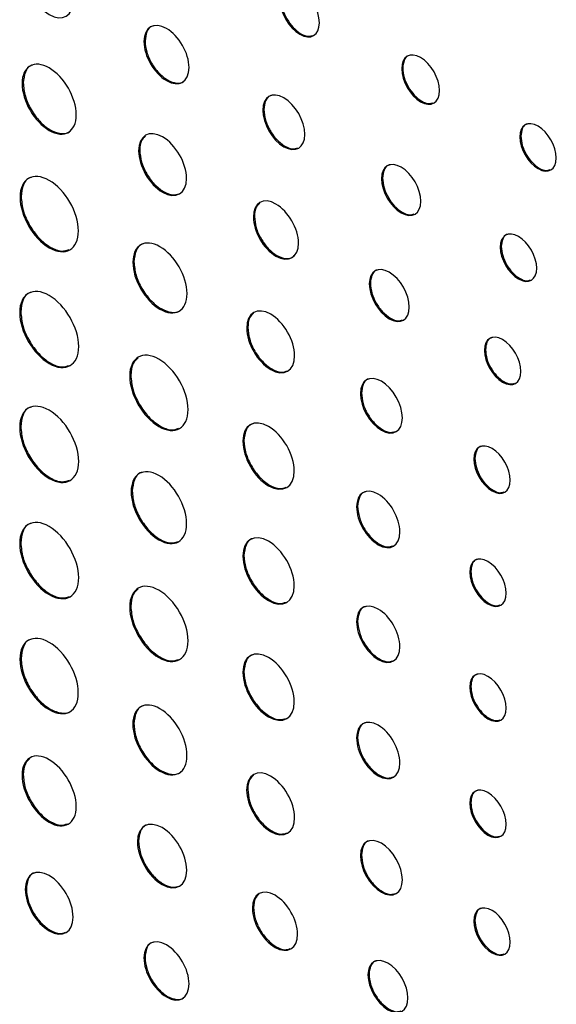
# Model space of a CAD drawing. Header units: millimetres. Extents: x 72 to 413, y 44 to 265.
# Tile 37 of 43: x 366 to 375, y 200 to 216. Entities that reach past the tile are written whole.
import ezdxf

# ---------------------------------------------------------------- set-up
doc = ezdxf.new("R2010")
doc.units = ezdxf.units.MM

msp = doc.modelspace()

# ---------------------------------------------------------------- linework, layer by layer
at = {"color": 7, "linetype": 'Continuous', "lineweight": 25}
for p, q in [((367.993, 215.902), (367.975, 215.891)), ((372.253, 215.453), (372.236, 215.443)), ((365.979, 215.207), (365.961, 215.197)), ((369.958, 214.767), (369.94, 214.757)), ((374.207, 214.325), (374.189, 214.315)), ((367.905, 214.095), (367.887, 214.085)), ((371.921, 213.635), (371.903, 213.624)), ((365.945, 213.328), (365.927, 213.317)), ((369.802, 213), (369.784, 212.99)), ((373.883, 212.502), (373.865, 212.491)), ((367.81, 212.251), (367.792, 212.241)), ((371.719, 211.894), (371.701, 211.883)), ((365.939, 211.422), (365.921, 211.412)), ((369.692, 211.165), (369.674, 211.154)), ((373.621, 210.795), (373.603, 210.785)), ((367.758, 210.372), (367.74, 210.361)), ((371.571, 210.08), (371.553, 210.069)), ((365.939, 209.523), (365.921, 209.513)), ((369.629, 209.292), (369.611, 209.282)), ((373.447, 208.997), (373.429, 208.986)), ((367.781, 208.46), (367.763, 208.449)), ((371.508, 208.207), (371.49, 208.197)), ((365.939, 207.601), (365.921, 207.591)), ((369.629, 207.393), (369.611, 207.383)), ((373.378, 207.127), (373.36, 207.117)), ((367.758, 206.551), (367.74, 206.541)), ((371.508, 206.308), (371.49, 206.298)), ((365.944, 205.688), (365.926, 205.678)), ((369.629, 205.471), (369.611, 205.461)), ((373.378, 205.228), (373.36, 205.218)), ((367.809, 204.612), (367.791, 204.602)), ((371.508, 204.386), (371.49, 204.376)), ((365.979, 203.769), (365.961, 203.759)), ((369.691, 203.526), (369.673, 203.515)), ((373.378, 203.306), (373.36, 203.296)), ((367.886, 202.668), (367.868, 202.658)), ((371.57, 202.441), (371.553, 202.43)), ((366.031, 201.882), (366.013, 201.872)), ((369.787, 201.571), (369.769, 201.561)), ((373.447, 201.358), (373.429, 201.347)), ((367.993, 200.749), (367.975, 200.739)), ((371.697, 200.468), (371.679, 200.458))]:
    msp.add_line(p, q, dxfattribs=at)
for points, knots in [([(366.013, 217.024), (366.013, 216.772), (366.19, 216.465), (366.409, 216.338), (366.627, 216.212), (366.805, 216.315), (366.805, 216.567)], [2, 2, 2, 2, 3, 3, 3, 4, 4, 4, 4]), ([(370.875, 216.202), (370.875, 216.411), (370.73, 216.664), (370.551, 216.767), (370.372, 216.87), (370.226, 216.785), (370.226, 216.577)], [0, 0, 0, 0, 1, 1, 1, 2, 2, 2, 2]), ([(370.226, 216.577), (370.226, 216.368), (370.372, 216.115), (370.551, 216.012), (370.73, 215.908), (370.875, 215.994), (370.875, 216.202)], [2, 2, 2, 2, 3, 3, 3, 4, 4, 4, 4]), ([(370.244, 216.587), (370.249, 216.534), (370.259, 216.429), (370.334, 216.262), (370.44, 216.116), (370.568, 216.013), (370.687, 215.967), (370.744, 215.986), (370.767, 215.994)], [0, 0, 0, 0, 0.178982, 0.351538, 0.523595, 0.701386, 0.878974, 1, 1, 1, 1]), ([(368.721, 215.461), (368.721, 215.698), (368.554, 215.988), (368.348, 216.107), (368.142, 216.225), (367.975, 216.129), (367.975, 215.891)], [0, 0, 0, 0, 1, 1, 1, 2, 2, 2, 2]), ([(368.132, 216.149), (368.122, 216.147), (368.072, 216.14), (368.012, 216.059), (368, 215.955), (367.993, 215.902)], [0, 0, 0, 0, 0.1094873, 0.5469592, 1, 1, 1, 1]), ([(367.975, 215.891), (367.975, 215.653), (368.142, 215.364), (368.348, 215.245), (368.554, 215.126), (368.721, 215.223), (368.721, 215.461)], [2, 2, 2, 2, 3, 3, 3, 4, 4, 4, 4]), ([(367.993, 215.902), (367.999, 215.841), (368.01, 215.722), (368.097, 215.53), (368.218, 215.364), (368.367, 215.243), (368.511, 215.197), (368.612, 215.204), (368.643, 215.244), (368.65, 215.252)], [0, 0, 0, 0, 0.16302, 0.320348, 0.477574, 0.640302, 0.803267, 0.960665, 1, 1, 1, 1]), ([(372.862, 215.081), (372.862, 215.282), (372.722, 215.526), (372.549, 215.626), (372.376, 215.726), (372.236, 215.644), (372.236, 215.443)], [0, 0, 0, 0, 1, 1, 1, 2, 2, 2, 2]), ([(366.856, 214.68), (366.856, 214.966), (366.656, 215.312), (366.409, 215.455), (366.162, 215.598), (365.961, 215.482), (365.961, 215.197)], [0, 0, 0, 0, 1, 1, 1, 2, 2, 2, 2]), ([(372.376, 215.664), (372.365, 215.662), (372.321, 215.656), (372.269, 215.586), (372.259, 215.498), (372.253, 215.453)], [0, 0, 0, 0, 0.130392, 0.557036, 1, 1, 1, 1]), ([(366.14, 215.503), (366.13, 215.501), (366.071, 215.492), (366.002, 215.395), (365.987, 215.27), (365.979, 215.207)], [0, 0, 0, 0, 0.09297, 0.538334, 1, 1, 1, 1]), ([(372.236, 215.443), (372.236, 215.241), (372.376, 214.997), (372.549, 214.897), (372.722, 214.798), (372.862, 214.88), (372.862, 215.081)], [2, 2, 2, 2, 3, 3, 3, 4, 4, 4, 4]), ([(372.253, 215.453), (372.258, 215.402), (372.268, 215.301), (372.34, 215.139), (372.443, 214.998), (372.566, 214.899), (372.68, 214.855), (372.735, 214.873), (372.757, 214.88)], [0, 0, 0, 0, 0.179375, 0.352222, 0.524543, 0.702605, 0.880706, 1, 1, 1, 1]), ([(365.961, 215.197), (365.961, 214.911), (366.162, 214.564), (366.409, 214.422), (366.656, 214.279), (366.856, 214.395), (366.856, 214.68)], [2, 2, 2, 2, 3, 3, 3, 4, 4, 4, 4]), ([(365.979, 215.207), (365.986, 215.134), (366, 214.991), (366.103, 214.761), (366.249, 214.562), (366.428, 214.417), (366.601, 214.361), (366.72, 214.369), (366.757, 214.415), (366.763, 214.423)], [0, 0, 0, 0, 0.163972, 0.32226, 0.480533, 0.644433, 0.808546, 0.966905, 1, 1, 1, 1]), ([(370.635, 214.356), (370.635, 214.579), (370.479, 214.85), (370.096, 215.071), (369.94, 214.98), (369.94, 214.757)], [0, 0, 0, 0, 1, 1, 2, 2, 2, 2]), ([(370.091, 215.001), (370.08, 214.999), (370.032, 214.992), (369.975, 214.915), (369.964, 214.817), (369.958, 214.767)], [0, 0, 0, 0, 0.119268, 0.551574, 1, 1, 1, 1]), ([(369.94, 214.757), (369.94, 214.534), (370.096, 214.263), (370.479, 214.042), (370.635, 214.133), (370.635, 214.356)], [2, 2, 2, 2, 3, 3, 4, 4, 4, 4]), ([(369.958, 214.767), (369.964, 214.71), (369.974, 214.599), (370.054, 214.419), (370.168, 214.263), (370.305, 214.153), (370.433, 214.104), (370.495, 214.125), (370.52, 214.133)], [0, 0, 0, 0, 0.178549, 0.350577, 0.522044, 0.699087, 0.876131, 1, 1, 1, 1]), ([(374.792, 213.967), (374.792, 214.161), (374.657, 214.396), (374.49, 214.492), (374.324, 214.588), (374.189, 214.509), (374.189, 214.315)], [2, 2, 2, 2, 3, 3, 3, 4, 4, 4, 4]), ([(368.679, 213.628), (368.679, 213.881), (368.501, 214.188), (368.283, 214.314), (368.064, 214.44), (367.887, 214.338), (367.887, 214.085)], [0, 0, 0, 0, 1, 1, 1, 2, 2, 2, 2]), ([(374.325, 214.529), (374.315, 214.528), (374.271, 214.521), (374.221, 214.454), (374.212, 214.369), (374.207, 214.325)], [0, 0, 0, 0, 0.134568, 0.559174, 1, 1, 1, 1]), ([(368.001, 214.329), (367.976, 214.308), (367.918, 214.257), (367.91, 214.154), (367.905, 214.095)], [0, 0, 0, 0, 0.424573, 1, 1, 1, 1]), ([(374.189, 214.315), (374.189, 214.121), (374.324, 213.886), (374.49, 213.79), (374.657, 213.693), (374.792, 213.773), (374.792, 213.967)], [0, 0, 0, 0, 1, 1, 1, 2, 2, 2, 2]), ([(374.207, 214.325), (374.211, 214.276), (374.22, 214.179), (374.29, 214.023), (374.389, 213.887), (374.508, 213.792), (374.617, 213.749), (374.67, 213.767), (374.691, 213.773)], [0, 0, 0, 0, 0.1797344, 0.3529286, 0.5255866, 0.7039926, 0.8824425, 1, 1, 1, 1]), ([(367.905, 214.095), (367.911, 214.031), (367.923, 213.904), (368.015, 213.701), (368.144, 213.524), (368.3, 213.399), (368.448, 213.343), (368.52, 213.366), (368.551, 213.376)], [0, 0, 0, 0, 0.176325, 0.346668, 0.51707, 0.69356, 0.869813, 1, 1, 1, 1]), ([(367.887, 214.085), (367.887, 213.833), (368.064, 213.526), (368.283, 213.399), (368.501, 213.273), (368.679, 213.376), (368.679, 213.628)], [2, 2, 2, 2, 3, 3, 3, 4, 4, 4, 4]), ([(372.552, 213.25), (372.552, 213.458), (372.406, 213.711), (372.227, 213.814), (372.048, 213.918), (371.903, 213.833), (371.903, 213.624)], [0, 0, 0, 0, 1, 1, 1, 2, 2, 2, 2]), ([(372.046, 213.853), (372.036, 213.851), (371.99, 213.845), (371.937, 213.772), (371.926, 213.681), (371.921, 213.635)], [0, 0, 0, 0, 0.12667, 0.555178, 1, 1, 1, 1]), ([(366.891, 212.761), (366.891, 213.068), (366.675, 213.442), (366.409, 213.595), (366.142, 213.749), (365.927, 213.625), (365.927, 213.317)], [2, 2, 2, 2, 3, 3, 3, 4, 4, 4, 4]), ([(366.115, 213.646), (366.105, 213.644), (366.043, 213.634), (365.969, 213.53), (365.953, 213.396), (365.945, 213.328)], [0, 0, 0, 0, 0.086765, 0.535235, 1, 1, 1, 1]), ([(371.903, 213.624), (371.903, 213.416), (372.048, 213.162), (372.227, 213.059), (372.406, 212.956), (372.552, 213.041), (372.552, 213.25)], [2, 2, 2, 2, 3, 3, 3, 4, 4, 4, 4]), ([(371.921, 213.635), (371.926, 213.581), (371.935, 213.477), (372.01, 213.309), (372.117, 213.163), (372.244, 213.061), (372.363, 213.015), (372.421, 213.034), (372.444, 213.041)], [0, 0, 0, 0, 0.179099, 0.351635, 0.523548, 0.701032, 0.878838, 1, 1, 1, 1]), ([(365.927, 213.317), (365.927, 213.01), (366.142, 212.636), (366.409, 212.482), (366.675, 212.329), (366.891, 212.453), (366.891, 212.761)], [0, 0, 0, 0, 1, 1, 1, 2, 2, 2, 2]), ([(365.945, 213.328), (365.952, 213.249), (365.967, 213.095), (366.078, 212.847), (366.236, 212.632), (366.426, 212.48), (366.608, 212.41), (366.698, 212.44), (366.738, 212.453)], [0, 0, 0, 0, 0.175209, 0.344248, 0.513279, 0.688464, 0.863673, 1, 1, 1, 1]), ([(370.53, 212.559), (370.53, 212.797), (370.362, 213.087), (370.157, 213.205), (369.951, 213.324), (369.784, 213.228), (369.784, 212.99)], [0, 0, 0, 0, 1, 1, 1, 2, 2, 2, 2]), ([(369.891, 213.219), (369.868, 213.199), (369.814, 213.152), (369.806, 213.056), (369.802, 213)], [0, 0, 0, 0, 0.4198216, 1, 1, 1, 1]), ([(369.784, 212.99), (369.784, 212.752), (369.951, 212.463), (370.157, 212.344), (370.362, 212.225), (370.53, 212.322), (370.53, 212.559)], [2, 2, 2, 2, 3, 3, 3, 4, 4, 4, 4]), ([(369.802, 213), (369.808, 212.94), (369.819, 212.82), (369.905, 212.628), (370.027, 212.462), (370.175, 212.342), (370.32, 212.295), (370.42, 212.303), (370.452, 212.343), (370.458, 212.351)], [0, 0, 0, 0, 0.162916, 0.32028, 0.477624, 0.640439, 0.803256, 0.960615, 1, 1, 1, 1]), ([(368.687, 211.724), (368.687, 212.009), (368.486, 212.356), (368.239, 212.499), (367.992, 212.642), (367.792, 212.526), (367.792, 212.241)], [0, 0, 0, 0, 1, 1, 1, 2, 2, 2, 2]), ([(374.468, 212.143), (374.468, 212.337), (374.333, 212.572), (374.166, 212.668), (374, 212.764), (373.865, 212.685), (373.865, 212.491)], [2, 2, 2, 2, 3, 3, 3, 4, 4, 4, 4]), ([(374.002, 212.705), (373.991, 212.704), (373.948, 212.697), (373.898, 212.63), (373.888, 212.545), (373.883, 212.502)], [0, 0, 0, 0, 0.134282, 0.559117, 1, 1, 1, 1]), ([(367.97, 212.547), (367.96, 212.545), (367.902, 212.536), (367.832, 212.439), (367.817, 212.314), (367.81, 212.251)], [0, 0, 0, 0, 0.092731, 0.538333, 1, 1, 1, 1]), ([(373.865, 212.491), (373.865, 212.297), (374, 212.062), (374.166, 211.966), (374.333, 211.87), (374.468, 211.949), (374.468, 212.143)], [0, 0, 0, 0, 1, 1, 1, 2, 2, 2, 2]), ([(373.883, 212.502), (373.887, 212.452), (373.897, 212.355), (373.966, 212.199), (374.065, 212.063), (374.184, 211.968), (374.293, 211.926), (374.346, 211.943), (374.367, 211.95)], [0, 0, 0, 0, 0.1798554, 0.3530819, 0.525674, 0.7038133, 0.8821785, 1, 1, 1, 1]), ([(367.792, 212.241), (367.792, 211.955), (367.992, 211.608), (368.239, 211.466), (368.486, 211.323), (368.687, 211.438), (368.687, 211.724)], [2, 2, 2, 2, 3, 3, 3, 4, 4, 4, 4]), ([(367.81, 212.251), (367.817, 212.178), (367.83, 212.035), (367.934, 211.805), (368.08, 211.606), (368.258, 211.461), (368.431, 211.405), (368.55, 211.413), (368.587, 211.459), (368.594, 211.467)], [0, 0, 0, 0, 0.164064, 0.322398, 0.480691, 0.644605, 0.808659, 0.967008, 1, 1, 1, 1]), ([(372.361, 211.502), (372.361, 211.714), (372.213, 211.972), (371.849, 212.182), (371.701, 212.096), (371.701, 211.883)], [0, 0, 0, 0, 1, 1, 2, 2, 2, 2]), ([(371.846, 212.116), (371.835, 212.114), (371.789, 212.107), (371.735, 212.034), (371.724, 211.941), (371.719, 211.894)], [0, 0, 0, 0, 0.124211, 0.553943, 1, 1, 1, 1]), ([(366.896, 210.848), (366.896, 211.159), (366.678, 211.537), (366.409, 211.693), (366.139, 211.849), (365.921, 211.722), (365.921, 211.412)], [2, 2, 2, 2, 3, 3, 3, 4, 4, 4, 4]), ([(371.701, 211.883), (371.701, 211.671), (371.849, 211.414), (372.213, 211.203), (372.361, 211.29), (372.361, 211.502)], [2, 2, 2, 2, 3, 3, 4, 4, 4, 4]), ([(371.719, 211.894), (371.724, 211.84), (371.734, 211.733), (371.81, 211.563), (371.918, 211.414), (372.048, 211.31), (372.169, 211.263), (372.228, 211.282), (372.252, 211.29)], [0, 0, 0, 0, 0.178873, 0.351344, 0.523325, 0.700931, 0.878472, 1, 1, 1, 1]), ([(366.111, 211.744), (366.101, 211.742), (366.039, 211.732), (365.963, 211.627), (365.947, 211.491), (365.939, 211.422)], [0, 0, 0, 0, 0.085853, 0.534853, 1, 1, 1, 1]), ([(370.465, 210.697), (370.465, 210.95), (370.288, 211.256), (370.07, 211.383), (369.851, 211.509), (369.674, 211.407), (369.674, 211.154)], [0, 0, 0, 0, 1, 1, 1, 2, 2, 2, 2]), ([(365.921, 211.412), (365.921, 211.1), (366.139, 210.722), (366.409, 210.567), (366.678, 210.411), (366.896, 210.537), (366.896, 210.848)], [0, 0, 0, 0, 1, 1, 1, 2, 2, 2, 2]), ([(365.939, 211.422), (365.947, 211.342), (365.961, 211.186), (366.074, 210.936), (366.234, 210.718), (366.426, 210.564), (366.61, 210.494), (366.702, 210.524), (366.742, 210.537)], [0, 0, 0, 0, 0.175146, 0.344142, 0.513124, 0.688237, 0.86338, 1, 1, 1, 1]), ([(369.788, 211.398), (369.763, 211.377), (369.705, 211.326), (369.696, 211.224), (369.692, 211.165)], [0, 0, 0, 0, 0.42467, 1, 1, 1, 1]), ([(369.692, 211.165), (369.698, 211.1), (369.71, 210.973), (369.801, 210.77), (369.931, 210.593), (370.087, 210.468), (370.235, 210.411), (370.307, 210.435), (370.338, 210.445)], [0, 0, 0, 0, 0.176442, 0.346764, 0.517114, 0.693622, 0.870042, 1, 1, 1, 1]), ([(369.674, 211.154), (369.674, 210.902), (369.851, 210.595), (370.07, 210.468), (370.288, 210.342), (370.465, 210.445), (370.465, 210.697)], [2, 2, 2, 2, 3, 3, 3, 4, 4, 4, 4]), ([(374.207, 210.437), (374.207, 210.631), (374.071, 210.866), (373.905, 210.962), (373.739, 211.058), (373.603, 210.979), (373.603, 210.785)], [2, 2, 2, 2, 3, 3, 3, 4, 4, 4, 4]), ([(373.74, 210.999), (373.73, 210.997), (373.686, 210.991), (373.636, 210.924), (373.626, 210.839), (373.621, 210.795)], [0, 0, 0, 0, 0.1341236, 0.558941, 1, 1, 1, 1]), ([(368.704, 209.805), (368.704, 210.112), (368.488, 210.486), (367.956, 210.793), (367.74, 210.669), (367.74, 210.361)], [0, 0, 0, 0, 1, 1, 2, 2, 2, 2]), ([(373.603, 210.785), (373.603, 210.591), (373.739, 210.356), (373.905, 210.259), (374.071, 210.164), (374.207, 210.243), (374.207, 210.437)], [0, 0, 0, 0, 1, 1, 1, 2, 2, 2, 2]), ([(373.621, 210.795), (373.626, 210.746), (373.635, 210.649), (373.705, 210.493), (373.804, 210.357), (373.922, 210.262), (374.032, 210.219), (374.085, 210.237), (374.106, 210.243)], [0, 0, 0, 0, 0.1796955, 0.3529727, 0.5257557, 0.7042078, 0.8824215, 1, 1, 1, 1]), ([(367.879, 210.661), (367.847, 210.634), (367.775, 210.571), (367.764, 210.444), (367.758, 210.372)], [0, 0, 0, 0, 0.437792, 1, 1, 1, 1]), ([(367.74, 210.361), (367.74, 210.054), (367.956, 209.68), (368.488, 209.373), (368.704, 209.498), (368.704, 209.805)], [2, 2, 2, 2, 3, 3, 4, 4, 4, 4]), ([(367.758, 210.372), (367.765, 210.293), (367.78, 210.139), (367.891, 209.891), (368.049, 209.676), (368.239, 209.524), (368.421, 209.454), (368.511, 209.484), (368.551, 209.497)], [0, 0, 0, 0, 0.1752035, 0.3442933, 0.5133721, 0.6885893, 0.8638064, 1, 1, 1, 1]), ([(372.247, 209.668), (372.247, 209.892), (372.092, 210.162), (371.9, 210.273), (371.708, 210.384), (371.553, 210.293), (371.553, 210.069)], [0, 0, 0, 0, 1, 1, 1, 2, 2, 2, 2]), ([(371.703, 210.313), (371.693, 210.312), (371.644, 210.304), (371.588, 210.227), (371.577, 210.13), (371.571, 210.08)], [0, 0, 0, 0, 0.1197314, 0.5515373, 1, 1, 1, 1]), ([(371.553, 210.069), (371.553, 209.846), (371.708, 209.576), (371.9, 209.465), (372.092, 209.354), (372.247, 209.445), (372.247, 209.668)], [2, 2, 2, 2, 3, 3, 3, 4, 4, 4, 4]), ([(371.571, 210.08), (371.576, 210.023), (371.587, 209.911), (371.667, 209.732), (371.781, 209.576), (371.917, 209.466), (372.045, 209.417), (372.107, 209.437), (372.133, 209.445)], [0, 0, 0, 0, 0.178488, 0.350384, 0.521734, 0.698783, 0.876036, 1, 1, 1, 1]), ([(366.896, 208.949), (366.896, 209.26), (366.678, 209.638), (366.409, 209.794), (366.139, 209.949), (365.921, 209.823), (365.921, 209.513)], [2, 2, 2, 2, 3, 3, 3, 4, 4, 4, 4]), ([(366.111, 209.844), (366.101, 209.843), (366.039, 209.833), (365.963, 209.728), (365.947, 209.592), (365.939, 209.523)], [0, 0, 0, 0, 0.085839, 0.534871, 1, 1, 1, 1]), ([(370.46, 208.791), (370.46, 209.062), (370.27, 209.391), (370.035, 209.527), (369.801, 209.662), (369.611, 209.552), (369.611, 209.282)], [0, 0, 0, 0, 1, 1, 1, 2, 2, 2, 2]), ([(369.783, 209.573), (369.773, 209.571), (369.717, 209.562), (369.65, 209.47), (369.636, 209.352), (369.629, 209.292)], [0, 0, 0, 0, 0.097393, 0.540823, 1, 1, 1, 1]), ([(365.921, 209.513), (365.921, 209.201), (366.139, 208.823), (366.409, 208.668), (366.678, 208.512), (366.896, 208.638), (366.896, 208.949)], [0, 0, 0, 0, 1, 1, 1, 2, 2, 2, 2]), ([(365.939, 209.523), (365.947, 209.443), (365.961, 209.287), (366.074, 209.037), (366.234, 208.819), (366.426, 208.665), (366.61, 208.595), (366.702, 208.625), (366.742, 208.638)], [0, 0, 0, 0, 0.175151, 0.344158, 0.513147, 0.688259, 0.863403, 1, 1, 1, 1]), ([(369.611, 209.282), (369.611, 209.011), (369.801, 208.681), (370.035, 208.546), (370.27, 208.411), (370.46, 208.52), (370.46, 208.791)], [2, 2, 2, 2, 3, 3, 3, 4, 4, 4, 4]), ([(369.629, 209.292), (369.635, 209.223), (369.648, 209.087), (369.746, 208.869), (369.885, 208.679), (370.052, 208.545), (370.212, 208.484), (370.29, 208.51), (370.324, 208.521)], [0, 0, 0, 0, 0.175977, 0.345824, 0.51562, 0.691437, 0.867418, 1, 1, 1, 1]), ([(374.032, 208.638), (374.032, 208.832), (373.897, 209.067), (373.731, 209.163), (373.564, 209.259), (373.429, 209.18), (373.429, 208.986)], [2, 2, 2, 2, 3, 3, 3, 4, 4, 4, 4]), ([(373.566, 209.2), (373.555, 209.199), (373.512, 209.193), (373.462, 209.125), (373.452, 209.04), (373.447, 208.997)], [0, 0, 0, 0, 0.134358, 0.559141, 1, 1, 1, 1]), ([(373.429, 208.986), (373.429, 208.792), (373.564, 208.557), (373.731, 208.461), (373.897, 208.365), (374.032, 208.444), (374.032, 208.638)], [0, 0, 0, 0, 1, 1, 1, 2, 2, 2, 2]), ([(373.447, 208.997), (373.451, 208.947), (373.461, 208.85), (373.53, 208.694), (373.629, 208.559), (373.748, 208.463), (373.858, 208.421), (373.91, 208.438), (373.931, 208.445)], [0, 0, 0, 0, 0.179731, 0.352929, 0.525592, 0.703865, 0.882299, 1, 1, 1, 1]), ([(368.681, 207.919), (368.681, 208.213), (368.476, 208.57), (368.222, 208.716), (367.968, 208.863), (367.763, 208.743), (367.763, 208.449)], [0, 0, 0, 0, 1, 1, 1, 2, 2, 2, 2]), ([(367.946, 208.765), (367.935, 208.763), (367.875, 208.753), (367.804, 208.653), (367.789, 208.525), (367.781, 208.46)], [0, 0, 0, 0, 0.092817, 0.538166, 1, 1, 1, 1]), ([(367.763, 208.449), (367.763, 208.155), (367.968, 207.798), (368.222, 207.652), (368.476, 207.505), (368.681, 207.625), (368.681, 207.919)], [2, 2, 2, 2, 3, 3, 3, 4, 4, 4, 4]), ([(367.781, 208.46), (367.788, 208.385), (367.802, 208.237), (367.908, 208), (368.058, 207.794), (368.239, 207.649), (368.412, 207.584), (368.497, 207.612), (368.534, 207.624)], [0, 0, 0, 0, 0.17613, 0.345885, 0.515335, 0.690727, 0.866107, 1, 1, 1, 1]), ([(372.207, 207.783), (372.207, 208.013), (372.047, 208.292), (371.849, 208.407), (371.65, 208.521), (371.49, 208.427), (371.49, 208.197)], [0, 0, 0, 0, 1, 1, 1, 2, 2, 2, 2]), ([(371.644, 208.448), (371.633, 208.446), (371.584, 208.439), (371.526, 208.359), (371.514, 208.258), (371.508, 208.207)], [0, 0, 0, 0, 0.116482, 0.549952, 1, 1, 1, 1]), ([(371.49, 208.197), (371.49, 207.966), (371.65, 207.687), (371.849, 207.572), (372.047, 207.458), (372.207, 207.552), (372.207, 207.783)], [2, 2, 2, 2, 3, 3, 3, 4, 4, 4, 4]), ([(371.508, 208.207), (371.513, 208.148), (371.524, 208.033), (371.607, 207.847), (371.725, 207.686), (371.866, 207.573), (371.998, 207.522), (372.063, 207.543), (372.089, 207.552)], [0, 0, 0, 0, 0.178324, 0.349985, 0.52112, 0.698111, 0.875092, 1, 1, 1, 1]), ([(366.896, 207.028), (366.896, 207.338), (366.678, 207.716), (366.409, 207.872), (366.139, 208.028), (365.921, 207.902), (365.921, 207.591)], [2, 2, 2, 2, 3, 3, 3, 4, 4, 4, 4]), ([(366.111, 207.923), (366.101, 207.921), (366.039, 207.911), (365.963, 207.806), (365.947, 207.67), (365.939, 207.601)], [0, 0, 0, 0, 0.085921, 0.534895, 1, 1, 1, 1]), ([(370.46, 206.892), (370.46, 207.163), (370.27, 207.492), (370.035, 207.628), (369.801, 207.763), (369.611, 207.653), (369.611, 207.383)], [0, 0, 0, 0, 1, 1, 1, 2, 2, 2, 2]), ([(365.921, 207.591), (365.921, 207.279), (366.139, 206.901), (366.409, 206.746), (366.678, 206.59), (366.896, 206.716), (366.896, 207.028)], [0, 0, 0, 0, 1, 1, 1, 2, 2, 2, 2]), ([(365.939, 207.601), (365.947, 207.521), (365.961, 207.365), (366.074, 207.115), (366.234, 206.897), (366.426, 206.743), (366.61, 206.673), (366.702, 206.703), (366.742, 206.716)], [0, 0, 0, 0, 0.175146, 0.344142, 0.513124, 0.688237, 0.86338, 1, 1, 1, 1]), ([(369.783, 207.674), (369.773, 207.672), (369.717, 207.663), (369.65, 207.571), (369.636, 207.453), (369.629, 207.393)], [0, 0, 0, 0, 0.097449, 0.540858, 1, 1, 1, 1]), ([(369.611, 207.383), (369.611, 207.112), (369.801, 206.782), (370.035, 206.647), (370.27, 206.512), (370.46, 206.621), (370.46, 206.892)], [2, 2, 2, 2, 3, 3, 3, 4, 4, 4, 4]), ([(369.629, 207.393), (369.635, 207.324), (369.648, 207.188), (369.746, 206.97), (369.885, 206.78), (370.052, 206.646), (370.212, 206.585), (370.29, 206.611), (370.324, 206.622)], [0, 0, 0, 0, 0.175998, 0.345847, 0.515625, 0.691407, 0.867408, 1, 1, 1, 1]), ([(373.964, 206.769), (373.964, 206.962), (373.829, 207.197), (373.662, 207.294), (373.495, 207.39), (373.36, 207.311), (373.36, 207.117)], [2, 2, 2, 2, 3, 3, 3, 4, 4, 4, 4]), ([(373.497, 207.331), (373.487, 207.329), (373.443, 207.323), (373.393, 207.255), (373.383, 207.171), (373.378, 207.127)], [0, 0, 0, 0, 0.134536, 0.559216, 1, 1, 1, 1]), ([(373.36, 207.117), (373.36, 206.923), (373.495, 206.688), (373.662, 206.592), (373.829, 206.495), (373.964, 206.575), (373.964, 206.769)], [0, 0, 0, 0, 1, 1, 1, 2, 2, 2, 2]), ([(373.378, 207.127), (373.383, 207.078), (373.392, 206.981), (373.462, 206.825), (373.56, 206.689), (373.679, 206.594), (373.789, 206.551), (373.842, 206.568), (373.863, 206.575)], [0, 0, 0, 0, 0.179817, 0.352991, 0.525549, 0.703745, 0.882249, 1, 1, 1, 1]), ([(368.704, 205.984), (368.704, 206.291), (368.488, 206.665), (367.956, 206.972), (367.74, 206.848), (367.74, 206.541)], [0, 0, 0, 0, 1, 1, 2, 2, 2, 2]), ([(367.879, 206.84), (367.847, 206.813), (367.775, 206.75), (367.764, 206.623), (367.758, 206.551)], [0, 0, 0, 0, 0.4378103, 1, 1, 1, 1]), ([(372.207, 205.884), (372.207, 206.114), (372.047, 206.393), (371.849, 206.508), (371.65, 206.622), (371.49, 206.528), (371.49, 206.298)], [0, 0, 0, 0, 1, 1, 1, 2, 2, 2, 2]), ([(367.74, 206.541), (367.74, 206.233), (367.956, 205.859), (368.488, 205.552), (368.704, 205.677), (368.704, 205.984)], [2, 2, 2, 2, 3, 3, 4, 4, 4, 4]), ([(367.758, 206.551), (367.765, 206.472), (367.78, 206.318), (367.891, 206.071), (368.049, 205.855), (368.239, 205.703), (368.421, 205.633), (368.512, 205.663), (368.551, 205.676)], [0, 0, 0, 0, 0.175198, 0.344277, 0.513349, 0.688566, 0.863784, 1, 1, 1, 1]), ([(371.644, 206.549), (371.633, 206.547), (371.584, 206.54), (371.526, 206.46), (371.514, 206.359), (371.508, 206.308)], [0, 0, 0, 0, 0.116451, 0.54996, 1, 1, 1, 1]), ([(371.49, 206.298), (371.49, 206.067), (371.65, 205.788), (371.849, 205.673), (372.047, 205.559), (372.207, 205.653), (372.207, 205.884)], [2, 2, 2, 2, 3, 3, 3, 4, 4, 4, 4]), ([(371.508, 206.308), (371.513, 206.249), (371.524, 206.134), (371.607, 205.948), (371.725, 205.787), (371.866, 205.674), (371.998, 205.623), (372.063, 205.644), (372.089, 205.653)], [0, 0, 0, 0, 0.178347, 0.350006, 0.521132, 0.698118, 0.875092, 1, 1, 1, 1]), ([(366.89, 205.122), (366.89, 205.429), (366.675, 205.803), (366.408, 205.957), (366.142, 206.11), (365.926, 205.986), (365.926, 205.678)], [2, 2, 2, 2, 3, 3, 3, 4, 4, 4, 4]), ([(366.115, 206.007), (366.105, 206.005), (366.043, 205.995), (365.969, 205.891), (365.953, 205.757), (365.944, 205.688)], [0, 0, 0, 0, 0.086922, 0.53532, 1, 1, 1, 1]), ([(370.46, 204.97), (370.46, 205.241), (370.27, 205.57), (370.035, 205.706), (369.801, 205.841), (369.611, 205.731), (369.611, 205.461)], [0, 0, 0, 0, 1, 1, 1, 2, 2, 2, 2]), ([(365.926, 205.678), (365.926, 205.371), (366.142, 204.997), (366.408, 204.844), (366.675, 204.69), (366.89, 204.814), (366.89, 205.122)], [0, 0, 0, 0, 1, 1, 1, 2, 2, 2, 2]), ([(365.944, 205.688), (365.952, 205.61), (365.966, 205.456), (366.078, 205.208), (366.235, 204.994), (366.427, 204.838), (366.614, 204.778), (366.741, 204.786), (366.781, 204.835), (366.787, 204.843)], [0, 0, 0, 0, 0.164396, 0.32304, 0.481708, 0.646166, 0.810628, 0.969291, 1, 1, 1, 1]), ([(369.783, 205.752), (369.773, 205.75), (369.717, 205.742), (369.65, 205.649), (369.636, 205.531), (369.629, 205.471)], [0, 0, 0, 0, 0.0974077, 0.5408406, 1, 1, 1, 1]), ([(369.629, 205.471), (369.635, 205.402), (369.648, 205.266), (369.746, 205.048), (369.885, 204.858), (370.052, 204.724), (370.212, 204.663), (370.29, 204.689), (370.324, 204.7)], [0, 0, 0, 0, 0.175977, 0.345824, 0.51562, 0.691437, 0.867418, 1, 1, 1, 1]), ([(373.964, 204.87), (373.964, 205.063), (373.829, 205.298), (373.662, 205.395), (373.495, 205.491), (373.36, 205.412), (373.36, 205.218)], [2, 2, 2, 2, 3, 3, 3, 4, 4, 4, 4]), ([(369.611, 205.461), (369.611, 205.19), (369.801, 204.86), (370.035, 204.725), (370.27, 204.59), (370.46, 204.7), (370.46, 204.97)], [2, 2, 2, 2, 3, 3, 3, 4, 4, 4, 4]), ([(373.497, 205.432), (373.487, 205.43), (373.443, 205.424), (373.393, 205.356), (373.383, 205.272), (373.378, 205.228)], [0, 0, 0, 0, 0.134504, 0.559227, 1, 1, 1, 1]), ([(373.36, 205.218), (373.36, 205.024), (373.495, 204.789), (373.662, 204.693), (373.829, 204.596), (373.964, 204.676), (373.964, 204.87)], [0, 0, 0, 0, 1, 1, 1, 2, 2, 2, 2]), ([(373.378, 205.228), (373.383, 205.179), (373.392, 205.082), (373.462, 204.926), (373.56, 204.79), (373.679, 204.695), (373.789, 204.652), (373.842, 204.669), (373.863, 204.676)], [0, 0, 0, 0, 0.179825, 0.352996, 0.52555, 0.703743, 0.882245, 1, 1, 1, 1]), ([(368.686, 204.085), (368.686, 204.37), (368.486, 204.717), (368.239, 204.86), (367.992, 205.003), (367.791, 204.887), (367.791, 204.602)], [0, 0, 0, 0, 1, 1, 1, 2, 2, 2, 2]), ([(367.97, 204.908), (367.96, 204.906), (367.901, 204.897), (367.832, 204.8), (367.817, 204.675), (367.809, 204.612)], [0, 0, 0, 0, 0.09282, 0.538356, 1, 1, 1, 1]), ([(372.207, 203.962), (372.207, 204.192), (372.047, 204.471), (371.849, 204.586), (371.65, 204.7), (371.49, 204.606), (371.49, 204.376)], [0, 0, 0, 0, 1, 1, 1, 2, 2, 2, 2]), ([(367.791, 204.602), (367.791, 204.316), (367.992, 203.969), (368.239, 203.827), (368.486, 203.684), (368.686, 203.799), (368.686, 204.085)], [2, 2, 2, 2, 3, 3, 3, 4, 4, 4, 4]), ([(367.809, 204.612), (367.816, 204.539), (367.83, 204.396), (367.933, 204.166), (368.079, 203.967), (368.258, 203.822), (368.431, 203.766), (368.55, 203.774), (368.587, 203.82), (368.593, 203.828)], [0, 0, 0, 0, 0.164012, 0.322321, 0.480604, 0.644502, 0.808583, 0.966932, 1, 1, 1, 1]), ([(371.644, 204.627), (371.633, 204.625), (371.584, 204.618), (371.526, 204.538), (371.514, 204.437), (371.508, 204.386)], [0, 0, 0, 0, 0.116451, 0.54996, 1, 1, 1, 1]), ([(371.49, 204.376), (371.49, 204.145), (371.65, 203.866), (371.849, 203.751), (372.047, 203.637), (372.207, 203.731), (372.207, 203.962)], [2, 2, 2, 2, 3, 3, 3, 4, 4, 4, 4]), ([(371.508, 204.386), (371.513, 204.327), (371.524, 204.212), (371.607, 204.026), (371.725, 203.865), (371.866, 203.752), (371.998, 203.701), (372.063, 203.722), (372.089, 203.731)], [0, 0, 0, 0, 0.178351, 0.350021, 0.521153, 0.698138, 0.875113, 1, 1, 1, 1]), ([(366.856, 203.242), (366.856, 203.528), (366.655, 203.875), (366.408, 204.017), (366.161, 204.16), (365.961, 204.044), (365.961, 203.759)], [2, 2, 2, 2, 3, 3, 3, 4, 4, 4, 4]), ([(366.09, 204.036), (366.061, 204.011), (365.995, 203.954), (365.985, 203.836), (365.979, 203.769)], [0, 0, 0, 0, 0.433276, 1, 1, 1, 1]), ([(370.465, 203.058), (370.465, 203.311), (370.288, 203.617), (370.069, 203.744), (369.851, 203.87), (369.673, 203.768), (369.673, 203.515)], [0, 0, 0, 0, 1, 1, 1, 2, 2, 2, 2]), ([(365.961, 203.759), (365.961, 203.473), (366.161, 203.126), (366.408, 202.984), (366.655, 202.841), (366.856, 202.957), (366.856, 203.242)], [0, 0, 0, 0, 1, 1, 1, 2, 2, 2, 2]), ([(365.979, 203.769), (365.986, 203.696), (365.999, 203.553), (366.103, 203.323), (366.25, 203.123), (366.426, 202.982), (366.594, 202.918), (366.677, 202.945), (366.713, 202.957)], [0, 0, 0, 0, 0.175642, 0.34519, 0.514719, 0.69029, 0.86582, 1, 1, 1, 1]), ([(369.787, 203.759), (369.763, 203.738), (369.705, 203.687), (369.696, 203.585), (369.691, 203.526)], [0, 0, 0, 0, 0.4244972, 1, 1, 1, 1]), ([(369.673, 203.515), (369.673, 203.263), (369.851, 202.956), (370.069, 202.83), (370.288, 202.703), (370.465, 202.806), (370.465, 203.058)], [2, 2, 2, 2, 3, 3, 3, 4, 4, 4, 4]), ([(369.691, 203.526), (369.697, 203.461), (369.709, 203.334), (369.801, 203.131), (369.931, 202.954), (370.087, 202.829), (370.234, 202.773), (370.307, 202.796), (370.337, 202.806)], [0, 0, 0, 0, 0.176362, 0.346659, 0.517007, 0.693516, 0.869952, 1, 1, 1, 1]), ([(373.964, 202.948), (373.964, 203.141), (373.829, 203.377), (373.662, 203.473), (373.495, 203.569), (373.36, 203.49), (373.36, 203.296)], [2, 2, 2, 2, 3, 3, 3, 4, 4, 4, 4]), ([(373.497, 203.51), (373.487, 203.508), (373.443, 203.502), (373.393, 203.435), (373.383, 203.35), (373.378, 203.306)], [0, 0, 0, 0, 0.13463, 0.559276, 1, 1, 1, 1]), ([(373.36, 203.296), (373.36, 203.102), (373.495, 202.867), (373.662, 202.771), (373.829, 202.674), (373.964, 202.754), (373.964, 202.948)], [0, 0, 0, 0, 1, 1, 1, 2, 2, 2, 2]), ([(373.378, 203.306), (373.383, 203.257), (373.392, 203.16), (373.462, 203.004), (373.56, 202.868), (373.679, 202.773), (373.789, 202.73), (373.842, 202.747), (373.863, 202.754)], [0, 0, 0, 0, 0.179825, 0.352996, 0.52555, 0.703743, 0.882245, 1, 1, 1, 1]), ([(368.683, 202.188), (368.683, 202.447), (368.5, 202.763), (368.275, 202.893), (368.05, 203.023), (367.868, 202.918), (367.868, 202.658)], [0, 0, 0, 0, 1, 1, 1, 2, 2, 2, 2]), ([(368.035, 202.938), (368.025, 202.937), (367.97, 202.928), (367.906, 202.84), (367.893, 202.726), (367.886, 202.668)], [0, 0, 0, 0, 0.101305, 0.542768, 1, 1, 1, 1]), ([(372.247, 202.029), (372.247, 202.253), (372.091, 202.523), (371.9, 202.634), (371.708, 202.745), (371.553, 202.654), (371.553, 202.43)], [0, 0, 0, 0, 1, 1, 1, 2, 2, 2, 2]), ([(367.868, 202.658), (367.868, 202.398), (368.05, 202.082), (368.275, 201.952), (368.5, 201.823), (368.683, 201.928), (368.683, 202.188)], [2, 2, 2, 2, 3, 3, 3, 4, 4, 4, 4]), ([(367.886, 202.668), (367.892, 202.602), (367.905, 202.472), (367.999, 202.262), (368.132, 202.08), (368.292, 201.952), (368.445, 201.893), (368.52, 201.918), (368.552, 201.928)], [0, 0, 0, 0, 0.1762425, 0.3463293, 0.5164111, 0.6926805, 0.8688143, 1, 1, 1, 1]), ([(371.703, 202.674), (371.692, 202.673), (371.644, 202.665), (371.588, 202.588), (371.576, 202.49), (371.57, 202.441)], [0, 0, 0, 0, 0.1197199, 0.5515818, 1, 1, 1, 1]), ([(371.553, 202.43), (371.553, 202.207), (371.708, 201.936), (371.9, 201.826), (372.091, 201.715), (372.247, 201.806), (372.247, 202.029)], [2, 2, 2, 2, 3, 3, 3, 4, 4, 4, 4]), ([(371.57, 202.441), (371.576, 202.384), (371.586, 202.272), (371.666, 202.093), (371.78, 201.937), (371.917, 201.827), (372.045, 201.778), (372.107, 201.798), (372.133, 201.806)], [0, 0, 0, 0, 0.178448, 0.350361, 0.521733, 0.698766, 0.876059, 1, 1, 1, 1]), ([(366.804, 201.415), (366.804, 201.667), (366.627, 201.974), (366.409, 202.1), (366.19, 202.227), (366.013, 202.124), (366.013, 201.872)], [0, 0, 0, 0, 1, 1, 1, 2, 2, 2, 2]), ([(366.176, 202.144), (366.166, 202.143), (366.113, 202.135), (366.05, 202.049), (366.037, 201.938), (366.031, 201.882)], [0, 0, 0, 0, 0.103868, 0.544181, 1, 1, 1, 1]), ([(370.515, 201.13), (370.515, 201.368), (370.348, 201.657), (370.142, 201.776), (369.936, 201.894), (369.769, 201.798), (369.769, 201.561)], [0, 0, 0, 0, 1, 1, 1, 2, 2, 2, 2]), ([(366.013, 201.872), (366.013, 201.619), (366.19, 201.312), (366.409, 201.186), (366.627, 201.06), (366.804, 201.162), (366.804, 201.415)], [2, 2, 2, 2, 3, 3, 3, 4, 4, 4, 4]), ([(366.031, 201.882), (366.037, 201.818), (366.049, 201.691), (366.14, 201.488), (366.27, 201.311), (366.426, 201.186), (366.574, 201.129), (366.646, 201.153), (366.677, 201.163)], [0, 0, 0, 0, 0.176409, 0.346716, 0.517051, 0.693531, 0.869849, 1, 1, 1, 1]), ([(369.876, 201.789), (369.853, 201.77), (369.799, 201.723), (369.792, 201.627), (369.787, 201.571)], [0, 0, 0, 0, 0.419791, 1, 1, 1, 1]), ([(369.769, 201.561), (369.769, 201.323), (369.936, 201.033), (370.142, 200.914), (370.348, 200.796), (370.515, 200.892), (370.515, 201.13)], [2, 2, 2, 2, 3, 3, 3, 4, 4, 4, 4]), ([(369.787, 201.571), (369.793, 201.51), (369.804, 201.391), (369.89, 201.199), (370.013, 201.032), (370.159, 200.915), (370.298, 200.862), (370.365, 200.884), (370.394, 200.893)], [0, 0, 0, 0, 0.176947, 0.34773, 0.518512, 0.695426, 0.872113, 1, 1, 1, 1]), ([(374.032, 200.999), (374.032, 201.193), (373.897, 201.428), (373.73, 201.524), (373.564, 201.62), (373.429, 201.541), (373.429, 201.347)], [2, 2, 2, 2, 3, 3, 3, 4, 4, 4, 4]), ([(373.565, 201.561), (373.555, 201.56), (373.512, 201.553), (373.461, 201.486), (373.452, 201.401), (373.447, 201.358)], [0, 0, 0, 0, 0.1343837, 0.5591184, 1, 1, 1, 1]), ([(373.429, 201.347), (373.429, 201.153), (373.564, 200.918), (373.73, 200.822), (373.897, 200.726), (374.032, 200.805), (374.032, 200.999)], [0, 0, 0, 0, 1, 1, 1, 2, 2, 2, 2]), ([(373.447, 201.358), (373.451, 201.308), (373.46, 201.211), (373.53, 201.055), (373.629, 200.919), (373.748, 200.824), (373.857, 200.782), (373.91, 200.799), (373.931, 200.806)], [0, 0, 0, 0, 0.179727, 0.352958, 0.525642, 0.703919, 0.882348, 1, 1, 1, 1]), ([(368.721, 200.308), (368.721, 200.546), (368.554, 200.835), (368.348, 200.954), (368.142, 201.073), (367.975, 200.977), (367.975, 200.739)], [0, 0, 0, 0, 1, 1, 1, 2, 2, 2, 2]), ([(368.132, 200.997), (368.122, 200.995), (368.071, 200.988), (368.012, 200.906), (367.999, 200.802), (367.993, 200.749)], [0, 0, 0, 0, 0.109709, 0.546977, 1, 1, 1, 1]), ([(367.993, 200.749), (367.999, 200.689), (368.01, 200.569), (368.096, 200.377), (368.218, 200.212), (368.366, 200.091), (368.511, 200.044), (368.611, 200.052), (368.643, 200.092), (368.65, 200.1)], [0, 0, 0, 0, 0.16296, 0.320199, 0.477365, 0.640089, 0.803073, 0.96044, 1, 1, 1, 1]), ([(372.339, 200.077), (372.339, 200.289), (372.191, 200.546), (372.009, 200.652), (371.826, 200.757), (371.679, 200.67), (371.679, 200.458)], [0, 0, 0, 0, 1, 1, 1, 2, 2, 2, 2]), ([(367.975, 200.739), (367.975, 200.501), (368.142, 200.212), (368.348, 200.093), (368.554, 199.974), (368.721, 200.07), (368.721, 200.308)], [2, 2, 2, 2, 3, 3, 3, 4, 4, 4, 4]), ([(371.824, 200.691), (371.813, 200.689), (371.767, 200.682), (371.713, 200.609), (371.702, 200.516), (371.697, 200.468)], [0, 0, 0, 0, 0.124966, 0.554205, 1, 1, 1, 1]), ([(371.679, 200.458), (371.679, 200.246), (371.826, 199.988), (372.009, 199.883), (372.191, 199.778), (372.339, 199.864), (372.339, 200.077)], [2, 2, 2, 2, 3, 3, 3, 4, 4, 4, 4]), ([(371.697, 200.468), (371.702, 200.414), (371.712, 200.308), (371.788, 200.137), (371.896, 199.989), (372.026, 199.885), (372.147, 199.838), (372.206, 199.857), (372.23, 199.865)], [0, 0, 0, 0, 0.178969, 0.351263, 0.523041, 0.700744, 0.878344, 1, 1, 1, 1])]:
    msp.add_open_spline(points, degree=3, knots=knots, dxfattribs=at)

doc.saveas('drawing.dxf')
